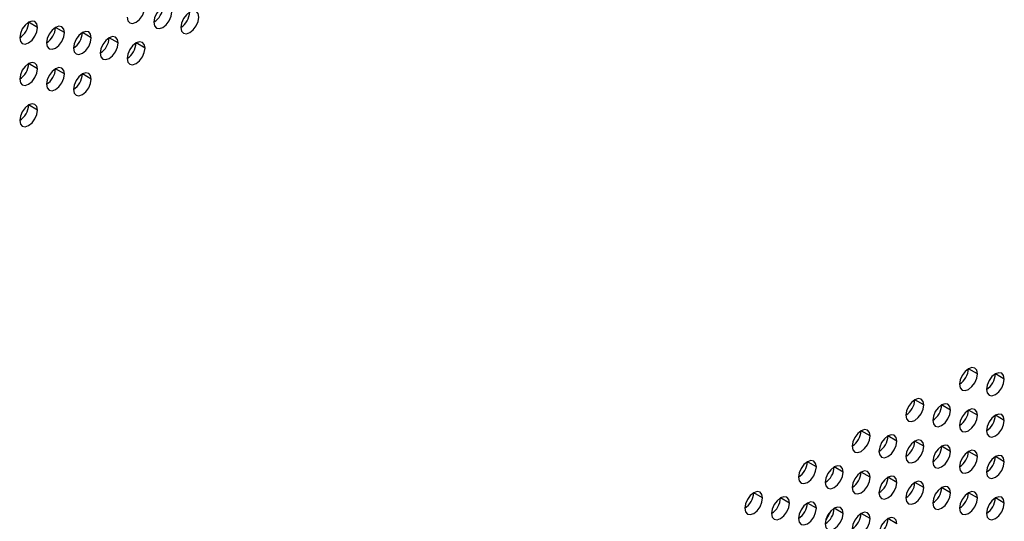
# Model space of a CAD drawing. Header units: millimetres. Extents: x 0 to 1118, y 0 to 864.
# Tile 242 of 256: x 951 to 959, y 659 to 663. Entities that reach past the tile are written whole.
import ezdxf

# ---------------------------------------------------------------- set-up
doc = ezdxf.new("R2010")
doc.units = ezdxf.units.MM

msp = doc.modelspace()

# ---------------------------------------------------------------- linework, layer by layer
at = {"color": 7, "linetype": 'Continuous', "lineweight": 25}
for p, q in [((951.1777, 662.9701), (951.107, 663.0109)), ((951.3899, 662.9293), (951.3192, 662.9701)), ((951.602, 662.8884), (951.5313, 662.9292)), ((951.8141, 662.8476), (951.7434, 662.8884)), ((952.0263, 662.8067), (951.9556, 662.8475)), ((951.1777, 662.6435), (951.107, 662.6843)), ((951.3899, 662.6026), (951.3192, 662.6435)), ((951.602, 662.5618), (951.5313, 662.6026)), ((951.1777, 662.3169), (951.107, 662.3577)), ((958.6024, 660.234), (958.5317, 660.2748)), ((958.8145, 660.1931), (958.7438, 660.234)), ((958.1781, 659.9891), (958.1074, 660.0299)), ((958.3902, 659.9482), (958.3195, 659.989)), ((958.6024, 659.9074), (958.5317, 659.9482)), ((958.8145, 659.8665), (958.7438, 659.9073)), ((957.7538, 659.7441), (957.6831, 659.785)), ((957.966, 659.7033), (957.8953, 659.7441)), ((958.1781, 659.6625), (958.1074, 659.7033)), ((958.3902, 659.6216), (958.3195, 659.6624)), ((958.6024, 659.5808), (958.5317, 659.6216)), ((957.3296, 659.4992), (957.2589, 659.54)), ((958.8145, 659.5399), (958.7438, 659.5807)), ((957.5417, 659.4584), (957.471, 659.4992)), ((957.7538, 659.4175), (957.6831, 659.4583)), ((957.966, 659.3767), (957.8953, 659.4175)), ((958.1781, 659.3358), (958.1074, 659.3767)), ((956.9053, 659.2543), (956.8346, 659.2951)), ((958.3902, 659.295), (958.3195, 659.3358)), ((958.6024, 659.2541), (958.5317, 659.295)), ((957.1174, 659.2135), (957.0467, 659.2543)), ((957.3296, 659.1726), (957.2589, 659.2134)), ((958.8145, 659.2133), (958.7438, 659.2541)), ((957.4472, 659.1541), (957.4044, 659.0799)), ((957.5417, 659.1318), (957.471, 659.1726)), ((957.7538, 659.0909), (957.6831, 659.1317)), ((957.966, 659.0501), (957.8953, 659.0909))]:
    msp.add_line(p, q, dxfattribs=at)
at = {"color": 7, "linetype": 'Continuous', "lineweight": 25, "flags": 128}
for points in [[(951.8848, 663.0517), (951.8902, 663.0235), (951.9056, 663.0059), (951.9285, 663.0014), (951.9556, 663.0109), (951.9826, 663.0327), (952.0056, 663.0636), (952.0209, 663.099), (952.0263, 663.1333)], [(952.2384, 663.0925), (952.233, 663.1206), (952.2177, 663.1383), (952.1947, 663.1427), (952.1677, 663.1333), (952.1406, 663.1115), (952.1177, 663.0805), (952.1024, 663.0452), (952.097, 663.0108)], [(952.097, 663.0108), (952.1024, 662.9827), (952.1177, 662.9651), (952.1406, 662.9606), (952.1677, 662.97), (952.1947, 662.9918), (952.2177, 663.0228), (952.233, 663.0581), (952.2384, 663.0925)], [(952.4505, 663.0516), (952.4451, 663.0798), (952.4298, 663.0974), (952.4069, 663.1019), (952.3798, 663.0925), (952.3528, 663.0706), (952.3298, 663.0397), (952.3145, 663.0043), (952.3091, 662.97)], [(951.1777, 662.9701), (951.1724, 662.9982), (951.157, 663.0159), (951.1341, 663.0203), (951.107, 663.0109), (951.08, 662.9891), (951.057, 662.9582), (951.0417, 662.9228), (951.0363, 662.8885)], [(952.3091, 662.97), (952.3145, 662.9419), (952.3298, 662.9242), (952.3528, 662.9198), (952.3798, 662.9292), (952.4069, 662.951), (952.4298, 662.9819), (952.4451, 663.0173), (952.4505, 663.0516)], [(951.0363, 662.8885), (951.0417, 662.8603), (951.057, 662.8427), (951.08, 662.8382), (951.107, 662.8476), (951.1341, 662.8695), (951.157, 662.9004), (951.1724, 662.9357), (951.1777, 662.9701)], [(951.3899, 662.9293), (951.3845, 662.9574), (951.3692, 662.975), (951.3462, 662.9795), (951.3192, 662.9701), (951.2921, 662.9482), (951.2692, 662.9173), (951.2538, 662.882), (951.2485, 662.8476)], [(951.602, 662.8884), (951.5966, 662.9165), (951.5813, 662.9342), (951.5584, 662.9386), (951.5313, 662.9292), (951.5042, 662.9074), (951.4813, 662.8765), (951.466, 662.8411), (951.4606, 662.8068)], [(951.2485, 662.8476), (951.2538, 662.8195), (951.2692, 662.8018), (951.2921, 662.7974), (951.3192, 662.8068), (951.3462, 662.8286), (951.3692, 662.8596), (951.3845, 662.8949), (951.3899, 662.9293)], [(951.4606, 662.8068), (951.466, 662.7786), (951.4813, 662.761), (951.5042, 662.7565), (951.5313, 662.7659), (951.5584, 662.7878), (951.5813, 662.8187), (951.5966, 662.854), (951.602, 662.8884)], [(951.8141, 662.8476), (951.8088, 662.8757), (951.7934, 662.8933), (951.7705, 662.8978), (951.7434, 662.8884), (951.7164, 662.8666), (951.6934, 662.8356), (951.6781, 662.8003), (951.6727, 662.7659)], [(952.0263, 662.8067), (952.0209, 662.8348), (952.0056, 662.8525), (951.9826, 662.8569), (951.9556, 662.8475), (951.9285, 662.8257), (951.9056, 662.7948), (951.8902, 662.7594), (951.8848, 662.7251)], [(951.6727, 662.7659), (951.6781, 662.7378), (951.6934, 662.7201), (951.7164, 662.7157), (951.7434, 662.7251), (951.7705, 662.7469), (951.7934, 662.7779), (951.8088, 662.8132), (951.8141, 662.8476)], [(951.8848, 662.7251), (951.8902, 662.6969), (951.9056, 662.6793), (951.9285, 662.6748), (951.9556, 662.6842), (951.9826, 662.7061), (952.0056, 662.737), (952.0209, 662.7724), (952.0263, 662.8067)], [(951.1777, 662.6435), (951.1724, 662.6716), (951.157, 662.6893), (951.1341, 662.6937), (951.107, 662.6843), (951.08, 662.6625), (951.057, 662.6315), (951.0417, 662.5962), (951.0363, 662.5618)], [(951.0363, 662.5618), (951.0417, 662.5337), (951.057, 662.5161), (951.08, 662.5116), (951.107, 662.521), (951.1341, 662.5428), (951.157, 662.5738), (951.1724, 662.6091), (951.1777, 662.6435)], [(951.3899, 662.6026), (951.3845, 662.6308), (951.3692, 662.6484), (951.3462, 662.6529), (951.3192, 662.6435), (951.2921, 662.6216), (951.2692, 662.5907), (951.2538, 662.5553), (951.2485, 662.521)], [(951.2485, 662.521), (951.2538, 662.4929), (951.2692, 662.4752), (951.2921, 662.4708), (951.3192, 662.4802), (951.3462, 662.502), (951.3692, 662.5329), (951.3845, 662.5683), (951.3899, 662.6026)], [(951.602, 662.5618), (951.5966, 662.5899), (951.5813, 662.6076), (951.5584, 662.612), (951.5313, 662.6026), (951.5042, 662.5808), (951.4813, 662.5498), (951.466, 662.5145), (951.4606, 662.4801)], [(951.4606, 662.4801), (951.466, 662.452), (951.4813, 662.4344), (951.5042, 662.4299), (951.5313, 662.4393), (951.5584, 662.4611), (951.5813, 662.4921), (951.5966, 662.5274), (951.602, 662.5618)], [(951.1777, 662.3169), (951.1724, 662.345), (951.157, 662.3626), (951.1341, 662.3671), (951.107, 662.3577), (951.08, 662.3359), (951.057, 662.3049), (951.0417, 662.2696), (951.0363, 662.2352)], [(951.0363, 662.2352), (951.0417, 662.2071), (951.057, 662.1894), (951.08, 662.185), (951.107, 662.1944), (951.1341, 662.2162), (951.157, 662.2472), (951.1724, 662.2825), (951.1777, 662.3169)], [(958.6024, 660.234), (958.597, 660.2621), (958.5817, 660.2798), (958.5587, 660.2842), (958.5317, 660.2748), (958.5046, 660.253), (958.4817, 660.222), (958.4663, 660.1867), (958.4609, 660.1523)], [(958.4609, 660.1523), (958.4663, 660.1242), (958.4817, 660.1066), (958.5046, 660.1021), (958.5317, 660.1115), (958.5587, 660.1334), (958.5817, 660.1643), (958.597, 660.1996), (958.6024, 660.234)], [(958.8145, 660.1931), (958.8091, 660.2213), (958.7938, 660.2389), (958.7708, 660.2434), (958.7438, 660.234), (958.7167, 660.2121), (958.6938, 660.1812), (958.6785, 660.1459), (958.6731, 660.1115)], [(958.6731, 660.1115), (958.6785, 660.0834), (958.6938, 660.0657), (958.7167, 660.0613), (958.7438, 660.0707), (958.7708, 660.0925), (958.7938, 660.1234), (958.8091, 660.1588), (958.8145, 660.1931)], [(958.1781, 659.9891), (958.1727, 660.0172), (958.1574, 660.0348), (958.1344, 660.0393), (958.1074, 660.0299), (958.0803, 660.0081), (958.0574, 659.9771), (958.0421, 659.9418), (958.0367, 659.9074)], [(958.0367, 659.9074), (958.0421, 659.8793), (958.0574, 659.8616), (958.0803, 659.8572), (958.1074, 659.8666), (958.1344, 659.8884), (958.1574, 659.9194), (958.1727, 659.9547), (958.1781, 659.9891)], [(958.3902, 659.9482), (958.3848, 659.9764), (958.3695, 659.994), (958.3466, 659.9985), (958.3195, 659.9891), (958.2925, 659.9672), (958.2695, 659.9363), (958.2542, 659.9009), (958.2488, 659.8666)], [(958.2488, 659.8666), (958.2542, 659.8384), (958.2695, 659.8208), (958.2925, 659.8163), (958.3195, 659.8257), (958.3466, 659.8476), (958.3695, 659.8785), (958.3848, 659.9139), (958.3902, 659.9482)], [(958.6024, 659.9074), (958.597, 659.9355), (958.5817, 659.9532), (958.5587, 659.9576), (958.5317, 659.9482), (958.5046, 659.9264), (958.4817, 659.8954), (958.4663, 659.8601), (958.4609, 659.8257)], [(958.4609, 659.8257), (958.4663, 659.7976), (958.4817, 659.7799), (958.5046, 659.7755), (958.5317, 659.7849), (958.5587, 659.8067), (958.5817, 659.8377), (958.597, 659.873), (958.6024, 659.9074)], [(958.8145, 659.8665), (958.8091, 659.8947), (958.7938, 659.9123), (958.7708, 659.9168), (958.7438, 659.9074), (958.7167, 659.8855), (958.6938, 659.8546), (958.6785, 659.8192), (958.6731, 659.7849)], [(958.6731, 659.7849), (958.6785, 659.7567), (958.6938, 659.7391), (958.7167, 659.7346), (958.7438, 659.7441), (958.7708, 659.7659), (958.7938, 659.7968), (958.8091, 659.8322), (958.8145, 659.8665)], [(957.7538, 659.7441), (957.7485, 659.7723), (957.7331, 659.7899), (957.7102, 659.7944), (957.6831, 659.785), (957.6561, 659.7631), (957.6331, 659.7322), (957.6178, 659.6969), (957.6124, 659.6625)], [(957.966, 659.7033), (957.9606, 659.7314), (957.9453, 659.7491), (957.9223, 659.7535), (957.8953, 659.7441), (957.8682, 659.7223), (957.8453, 659.6914), (957.8299, 659.656), (957.8245, 659.6217)], [(957.6124, 659.6625), (957.6178, 659.6344), (957.6331, 659.6167), (957.6561, 659.6123), (957.6831, 659.6217), (957.7102, 659.6435), (957.7331, 659.6744), (957.7485, 659.7098), (957.7538, 659.7441)], [(957.8245, 659.6217), (957.8299, 659.5935), (957.8453, 659.5759), (957.8682, 659.5714), (957.8953, 659.5808), (957.9223, 659.6027), (957.9453, 659.6336), (957.9606, 659.6689), (957.966, 659.7033)], [(958.1781, 659.6625), (958.1727, 659.6906), (958.1574, 659.7082), (958.1344, 659.7127), (958.1074, 659.7033), (958.0803, 659.6814), (958.0574, 659.6505), (958.0421, 659.6152), (958.0367, 659.5808)], [(958.3902, 659.6216), (958.3848, 659.6497), (958.3695, 659.6674), (958.3466, 659.6718), (958.3195, 659.6624), (958.2925, 659.6406), (958.2695, 659.6097), (958.2542, 659.5743), (958.2488, 659.54)], [(958.0367, 659.5808), (958.0421, 659.5527), (958.0574, 659.535), (958.0803, 659.5306), (958.1074, 659.54), (958.1344, 659.5618), (958.1574, 659.5928), (958.1727, 659.6281), (958.1781, 659.6625)], [(958.2488, 659.54), (958.2542, 659.5118), (958.2695, 659.4942), (958.2925, 659.4897), (958.3195, 659.4991), (958.3466, 659.521), (958.3695, 659.5519), (958.3848, 659.5872), (958.3902, 659.6216)], [(958.6024, 659.5808), (958.597, 659.6089), (958.5817, 659.6265), (958.5587, 659.631), (958.5317, 659.6216), (958.5046, 659.5998), (958.4817, 659.5688), (958.4663, 659.5335), (958.4609, 659.4991)], [(958.8145, 659.5399), (958.8091, 659.568), (958.7938, 659.5857), (958.7708, 659.5901), (958.7438, 659.5807), (958.7167, 659.5589), (958.6938, 659.528), (958.6785, 659.4926), (958.6731, 659.4583)], [(957.3296, 659.4992), (957.3242, 659.5274), (957.3089, 659.545), (957.2859, 659.5495), (957.2589, 659.5401), (957.2318, 659.5182), (957.2089, 659.4873), (957.1935, 659.4519), (957.1881, 659.4176)], [(958.4609, 659.4991), (958.4663, 659.471), (958.4817, 659.4533), (958.5046, 659.4489), (958.5317, 659.4583), (958.5587, 659.4801), (958.5817, 659.5111), (958.597, 659.5464), (958.6024, 659.5808)], [(958.6731, 659.4583), (958.6785, 659.4301), (958.6938, 659.4125), (958.7167, 659.408), (958.7438, 659.4174), (958.7708, 659.4393), (958.7938, 659.4702), (958.8091, 659.5056), (958.8145, 659.5399)], [(957.1881, 659.4176), (957.1935, 659.3894), (957.2089, 659.3718), (957.2318, 659.3673), (957.2589, 659.3767), (957.2859, 659.3986), (957.3089, 659.4295), (957.3242, 659.4649), (957.3296, 659.4992)], [(957.5417, 659.4584), (957.5363, 659.4865), (957.521, 659.5042), (957.498, 659.5086), (957.471, 659.4992), (957.4439, 659.4774), (957.421, 659.4464), (957.4057, 659.4111), (957.4003, 659.3767)], [(957.4003, 659.3767), (957.4057, 659.3486), (957.421, 659.331), (957.4439, 659.3265), (957.471, 659.3359), (957.498, 659.3577), (957.521, 659.3887), (957.5363, 659.424), (957.5417, 659.4584)], [(957.7538, 659.4175), (957.7485, 659.4457), (957.7331, 659.4633), (957.7102, 659.4678), (957.6831, 659.4584), (957.6561, 659.4365), (957.6331, 659.4056), (957.6178, 659.3702), (957.6124, 659.3359)], [(957.6124, 659.3359), (957.6178, 659.3077), (957.6331, 659.2901), (957.6561, 659.2856), (957.6831, 659.2951), (957.7102, 659.3169), (957.7331, 659.3478), (957.7485, 659.3832), (957.7538, 659.4175)], [(957.966, 659.3767), (957.9606, 659.4048), (957.9453, 659.4225), (957.9223, 659.4269), (957.8953, 659.4175), (957.8682, 659.3957), (957.8453, 659.3647), (957.8299, 659.3294), (957.8245, 659.295)], [(957.8245, 659.295), (957.8299, 659.2669), (957.8453, 659.2493), (957.8682, 659.2448), (957.8953, 659.2542), (957.9223, 659.276), (957.9453, 659.307), (957.9606, 659.3423), (957.966, 659.3767)], [(958.1781, 659.3358), (958.1727, 659.364), (958.1574, 659.3816), (958.1344, 659.3861), (958.1074, 659.3767), (958.0803, 659.3548), (958.0574, 659.3239), (958.0421, 659.2885), (958.0367, 659.2542)], [(956.9053, 659.2543), (956.8999, 659.2824), (956.8846, 659.3001), (956.8617, 659.3045), (956.8346, 659.2951), (956.8075, 659.2733), (956.7846, 659.2424), (956.7693, 659.207), (956.7639, 659.1727)], [(958.0367, 659.2542), (958.0421, 659.2261), (958.0574, 659.2084), (958.0803, 659.204), (958.1074, 659.2134), (958.1344, 659.2352), (958.1574, 659.2661), (958.1727, 659.3015), (958.1781, 659.3358)], [(958.3902, 659.295), (958.3848, 659.3231), (958.3695, 659.3408), (958.3466, 659.3452), (958.3195, 659.3358), (958.2925, 659.314), (958.2695, 659.283), (958.2542, 659.2477), (958.2488, 659.2133)], [(958.2488, 659.2133), (958.2542, 659.1852), (958.2695, 659.1676), (958.2925, 659.1631), (958.3195, 659.1725), (958.3466, 659.1943), (958.3695, 659.2253), (958.3848, 659.2606), (958.3902, 659.295)], [(958.6024, 659.2541), (958.597, 659.2823), (958.5817, 659.2999), (958.5587, 659.3044), (958.5317, 659.295), (958.5046, 659.2731), (958.4817, 659.2422), (958.4663, 659.2069), (958.4609, 659.1725)], [(956.7639, 659.1727), (956.7693, 659.1445), (956.7846, 659.1269), (956.8075, 659.1224), (956.8346, 659.1318), (956.8617, 659.1537), (956.8846, 659.1846), (956.8999, 659.2199), (956.9053, 659.2543)], [(957.1174, 659.2135), (957.1121, 659.2416), (957.0967, 659.2592), (957.0738, 659.2637), (957.0467, 659.2543), (957.0197, 659.2324), (956.9967, 659.2015), (956.9814, 659.1662), (956.976, 659.1318)], [(956.976, 659.1318), (956.9814, 659.1037), (956.9967, 659.086), (957.0197, 659.0816), (957.0467, 659.091), (957.0738, 659.1128), (957.0967, 659.1438), (957.1121, 659.1791), (957.1174, 659.2135)], [(957.3296, 659.1726), (957.3242, 659.2007), (957.3089, 659.2184), (957.2859, 659.2228), (957.2589, 659.2134), (957.2318, 659.1916), (957.2089, 659.1607), (957.1935, 659.1253), (957.1881, 659.091)], [(958.4609, 659.1725), (958.4663, 659.1444), (958.4817, 659.1267), (958.5046, 659.1223), (958.5317, 659.1317), (958.5587, 659.1535), (958.5817, 659.1844), (958.597, 659.2198), (958.6024, 659.2541)], [(958.8145, 659.2133), (958.8091, 659.2414), (958.7938, 659.2591), (958.7708, 659.2635), (958.7438, 659.2541), (958.7167, 659.2323), (958.6938, 659.2013), (958.6785, 659.166), (958.6731, 659.1317)], [(958.6731, 659.1317), (958.6785, 659.1035), (958.6938, 659.0859), (958.7167, 659.0814), (958.7438, 659.0908), (958.7708, 659.1127), (958.7938, 659.1436), (958.8091, 659.1789), (958.8145, 659.2133)], [(957.1881, 659.091), (957.1935, 659.0628), (957.2089, 659.0452), (957.2318, 659.0407), (957.2589, 659.0501), (957.2859, 659.072), (957.3089, 659.1029), (957.3242, 659.1383), (957.3296, 659.1726)], [(957.5417, 659.1318), (957.5363, 659.1599), (957.521, 659.1775), (957.498, 659.182), (957.471, 659.1726), (957.4439, 659.1508), (957.421, 659.1198), (957.4057, 659.0845), (957.4003, 659.0501)], [(957.4003, 659.0501), (957.4057, 659.022), (957.421, 659.0043), (957.4439, 658.9999), (957.471, 659.0093), (957.498, 659.0311), (957.521, 659.0621), (957.5363, 659.0974), (957.5417, 659.1318)], [(957.7538, 659.0909), (957.7485, 659.1191), (957.7331, 659.1367), (957.7102, 659.1412), (957.6831, 659.1317), (957.6561, 659.1099), (957.6331, 659.079), (957.6178, 659.0436), (957.6124, 659.0093)], [(957.6124, 659.0093), (957.6178, 658.9811), (957.6331, 658.9635), (957.6561, 658.959), (957.6831, 658.9684), (957.7102, 658.9903), (957.7331, 659.0212), (957.7485, 659.0566), (957.7538, 659.0909)], [(957.966, 659.0501), (957.9606, 659.0782), (957.9453, 659.0958), (957.9223, 659.1003), (957.8953, 659.0909), (957.8682, 659.0691), (957.8453, 659.0381), (957.8299, 659.0028), (957.8245, 658.9684)]]:
    msp.add_lwpolyline(points, dxfattribs=at)
at = {"color": 7, "linetype": 'Continuous', "lineweight": 25}
for centre in [(952.0142, 663.1403), (952.2263, 663.0994), (950.9535, 663.0179), (951.1656, 662.9771), (951.3778, 662.9362), (951.5899, 662.8954), (951.802, 662.8545), (950.9535, 662.6913), (951.1656, 662.6504), (951.3778, 662.6096), (950.9535, 662.3647), (958.3781, 660.2818), (958.5903, 660.2409), (957.9539, 660.0369), (958.166, 659.996), (958.3781, 659.9552), (958.5903, 659.9143), (957.5296, 659.792), (957.7417, 659.7511), (957.9539, 659.7103), (958.166, 659.6694), (958.3781, 659.6286), (957.1053, 659.547), (958.5903, 659.5877), (957.3175, 659.5062), (957.5296, 659.4653), (957.7417, 659.4245), (957.9539, 659.3836), (956.6811, 659.3021), (958.166, 659.3428), (958.3781, 659.3019), (956.8932, 659.2613), (957.1053, 659.2204), (958.5903, 659.2611), (957.3175, 659.1796), (957.5296, 659.1387), (957.7417, 659.0979)]:
    msp.add_arc(centre, 0.1537, 302.60548, 357.39452, dxfattribs=at)

doc.saveas('drawing.dxf')
